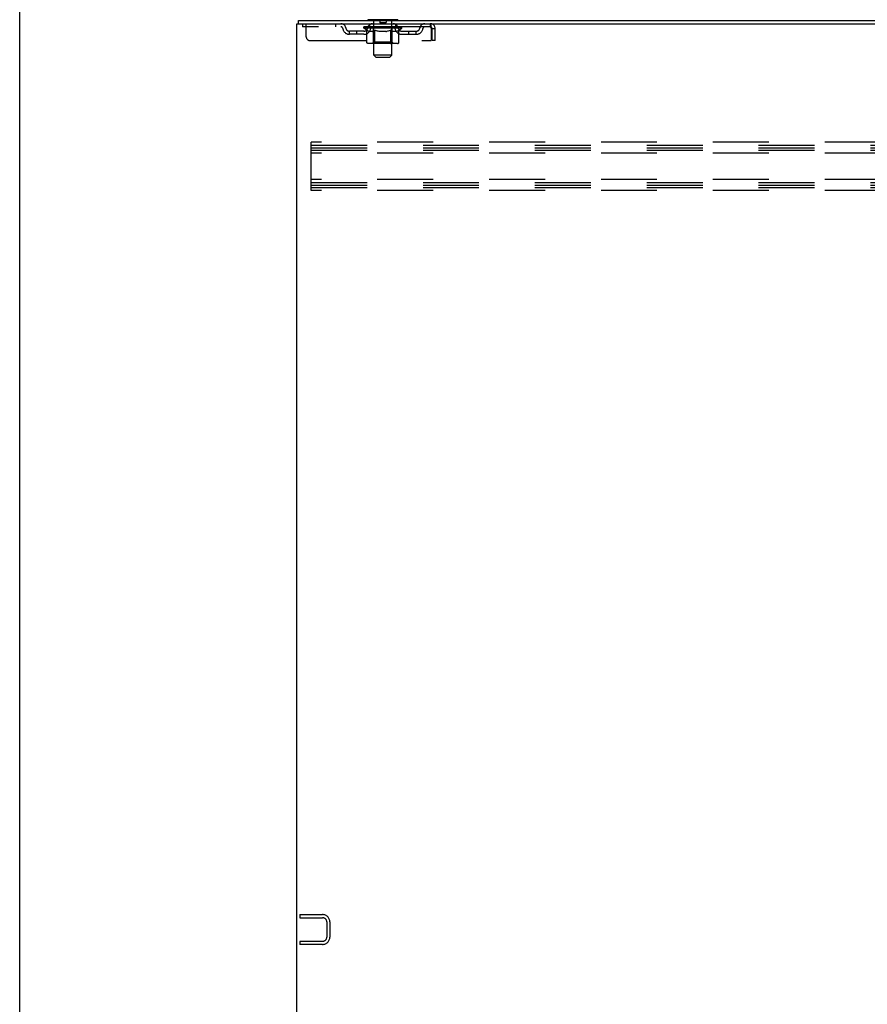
# Model space of a CAD drawing. Header units: inches. Extents: x 0 to 340, y 0 to 220.
# Tile 3 of 30: x 0 to 28, y 125 to 158. Entities that reach past the tile are written whole.
import ezdxf

# ---------------------------------------------------------------- set-up
doc = ezdxf.new("R2010")
doc.units = ezdxf.units.IN
doc.header["$LTSCALE"] = 18.7
doc.header["$MEASUREMENT"] = 0
doc.linetypes.add('HIDDEN', pattern=[0.2, 0.1, -0.1])
doc.layers.get('0').update_dxf_attribs({"linetype": 'CONTINUOUS'})
doc.layers.add('DEFAULT_2', color=8, linetype='HIDDEN')

msp = doc.modelspace()

# ---------------------------------------------------------------- linework, layer by layer
at = {"color": 7, "linetype": 'Continuous'}
for p, q in [((0, 0), (0, 220)), ((9.319, 158.184), (9.319, 158.288)), ((11.642, 158.318), (11.642, 158.288)), ((12.642, 158.318), (11.642, 158.318)), ((12.642, 158.318), (12.642, 158.288))]:
    msp.add_line(p, q, dxfattribs=at)
at = {"color": 3, "linetype": 'Continuous'}
for p, q in [((9.267, 68.392), (9.267, 158.184)), ((9.267, 158.184), (45.073, 158.184)), ((9.319, 158.288), (45.078, 158.288))]:
    msp.add_line(p, q, dxfattribs=at)
at = {"layer": 'DEFAULT_2', "color": 8, "linetype": 'HIDDEN'}
for p, q in [((9.454, 158.184), (9.454, 158.08)), ((13.725, 158.08), (9.454, 158.08)), ((9.579, 157.747), (9.579, 158.184)), ((10.554, 158.184), (10.554, 158.08)), ((11.509, 158.033), (11.509, 158.08)), ((11.518, 158.073), (11.518, 158.08)), ((11.527, 158.07), (11.527, 158.074)), ((11.527, 158.07), (12.757, 158.07)), ((11.536, 158.07), (11.536, 158.074)), ((11.537, 158.07), (11.537, 158.074)), ((11.547, 158.073), (11.547, 158.08)), ((11.563, 158.07), (11.563, 158.074)), ((11.565, 158.07), (11.565, 158.074)), ((11.594, 158.073), (11.594, 158.08)), ((11.608, 158.07), (11.608, 158.074)), ((11.611, 158.07), (11.611, 158.074)), ((11.815, 158.073), (11.614, 158.073)), ((11.657, 158.073), (11.657, 158.08)), ((11.658, 158.07), (11.658, 158.073)), ((11.659, 158.07), (11.659, 158.073)), ((11.662, 158.07), (11.662, 158.073)), ((11.669, 158.07), (11.669, 158.074)), ((11.669, 158.07), (11.669, 158.073)), ((11.673, 158.07), (11.673, 158.074)), ((11.676, 158.07), (11.676, 158.074)), ((11.68, 158.07), (11.68, 158.073)), ((11.694, 158.07), (11.694, 158.073)), ((11.704, 158.08), (11.704, 158.184)), ((11.713, 158.07), (11.713, 158.076)), ((11.713, 158.07), (11.713, 158.073)), ((11.733, 158.07), (11.733, 158.073)), ((11.735, 158.073), (11.735, 158.08)), ((11.745, 158.07), (11.745, 158.074)), ((11.749, 158.07), (11.749, 158.074)), ((11.758, 158.07), (11.758, 158.073)), ((11.769, 158.07), (11.769, 158.077)), ((11.785, 158.07), (11.785, 158.073)), ((11.788, 158.07), (11.788, 158.073)), ((11.815, 158.07), (11.815, 158.073)), ((11.882, 158.073), (11.82, 158.073)), ((11.822, 158.318), (11.822, 158.288)), ((11.825, 158.073), (11.825, 158.08)), ((11.832, 158.07), (11.832, 158.074)), ((11.837, 158.07), (11.837, 158.074)), ((11.842, 157.137), (11.842, 158.288)), ((11.843, 158.07), (11.843, 158.079)), ((11.847, 158.07), (11.847, 158.073)), ((11.858, 158.07), (11.858, 158.073)), ((11.882, 158.07), (11.882, 158.073)), ((11.957, 158.073), (11.898, 158.073)), ((11.918, 158.07), (11.918, 158.073)), ((11.925, 158.073), (11.925, 158.08)), ((11.929, 158.07), (11.929, 158.074)), ((11.931, 158.07), (11.931, 158.079)), ((11.934, 158.07), (11.934, 158.074)), ((11.942, 158.07), (11.942, 158.074)), ((11.957, 158.07), (11.957, 158.073)), ((12.037, 158.073), (11.983, 158.073)), ((11.996, 158.07), (11.996, 158.073)), ((12.028, 158.073), (12.142, 158.08)), ((12.032, 158.073), (12.032, 158.08)), ((12.033, 158.08), (12.032, 158.08)), ((12.032, 158.07), (12.032, 158.074)), ((12.033, 158.074), (12.033, 158.08)), ((12.036, 158.07), (12.036, 158.074)), ((12.037, 158.308), (12.037, 158.228)), ((12.037, 158.07), (12.037, 158.073)), ((12.038, 158.07), (12.038, 158.074)), ((12.237, 158.218), (12.047, 158.218)), ((12.121, 158.073), (12.073, 158.073)), ((12.078, 158.07), (12.078, 158.073)), ((12.121, 158.07), (12.121, 158.073)), ((12.139, 158.074), (12.139, 158.074)), ((12.139, 158.07), (12.139, 158.074)), ((12.139, 158.07), (12.139, 158.074)), ((12.142, 158.073), (12.142, 158.08)), ((12.142, 158.08), (12.256, 158.073)), ((12.144, 158.07), (12.144, 158.074)), ((12.144, 158.074), (12.145, 158.074)), ((12.145, 158.07), (12.145, 158.074)), ((12.163, 158.07), (12.163, 158.073)), ((12.163, 158.073), (12.211, 158.073)), ((12.205, 158.07), (12.205, 158.073)), ((12.246, 158.07), (12.246, 158.074)), ((12.246, 158.07), (12.246, 158.073)), ((12.246, 158.073), (12.301, 158.073)), ((12.247, 158.308), (12.247, 158.228)), ((12.247, 158.07), (12.247, 158.074)), ((12.251, 158.074), (12.251, 158.08)), ((12.251, 158.08), (12.252, 158.08)), ((12.251, 158.07), (12.251, 158.074)), ((12.252, 158.073), (12.252, 158.08)), ((12.288, 158.07), (12.288, 158.073)), ((12.327, 158.07), (12.327, 158.073)), ((12.327, 158.073), (12.386, 158.073)), ((12.342, 158.07), (12.342, 158.074)), ((12.35, 158.07), (12.35, 158.074)), ((12.352, 158.07), (12.352, 158.079)), ((12.355, 158.07), (12.355, 158.074)), ((12.359, 158.073), (12.359, 158.08)), ((12.366, 158.07), (12.366, 158.073)), ((12.402, 158.07), (12.402, 158.073)), ((12.402, 158.073), (12.464, 158.073)), ((12.426, 158.07), (12.426, 158.073)), ((12.437, 158.07), (12.437, 158.073)), ((12.441, 158.07), (12.441, 158.079)), ((12.442, 157.137), (12.442, 158.288)), ((12.447, 158.07), (12.447, 158.074)), ((12.452, 158.07), (12.452, 158.074)), ((12.459, 158.073), (12.459, 158.08)), ((12.462, 158.318), (12.462, 158.288)), ((12.469, 158.07), (12.469, 158.073)), ((12.469, 158.073), (12.775, 158.073)), ((12.496, 158.07), (12.496, 158.073)), ((12.499, 158.07), (12.499, 158.073)), ((12.515, 158.07), (12.515, 158.077)), ((12.526, 158.07), (12.526, 158.073)), ((12.535, 158.07), (12.535, 158.074)), ((12.539, 158.07), (12.539, 158.074)), ((12.549, 158.073), (12.549, 158.08)), ((12.55, 158.07), (12.55, 158.073)), ((12.571, 158.07), (12.571, 158.076)), ((12.571, 158.07), (12.571, 158.073)), ((12.579, 158.08), (12.579, 158.184)), ((12.589, 158.07), (12.589, 158.073)), ((12.604, 158.07), (12.604, 158.073)), ((12.608, 158.07), (12.608, 158.074)), ((12.611, 158.07), (12.611, 158.074)), ((12.615, 158.07), (12.615, 158.074)), ((12.615, 158.07), (12.615, 158.073)), ((12.622, 158.07), (12.622, 158.073)), ((12.625, 158.07), (12.625, 158.073)), ((12.626, 158.07), (12.626, 158.073)), ((12.627, 158.073), (12.627, 158.08)), ((12.654, 158.077), (12.774, 158.078)), ((12.654, 158.073), (12.654, 158.077)), ((12.673, 158.07), (12.673, 158.074)), ((12.676, 158.07), (12.676, 158.074)), ((12.69, 158.073), (12.69, 158.08)), ((12.719, 158.07), (12.719, 158.074)), ((12.721, 158.07), (12.721, 158.074)), ((12.737, 158.073), (12.737, 158.08)), ((12.747, 158.07), (12.747, 158.074)), ((12.748, 158.07), (12.748, 158.074)), ((12.757, 158.07), (12.757, 158.074)), ((12.766, 158.073), (12.766, 158.08)), ((12.774, 158.073), (12.774, 158.078)), ((12.775, 158.033), (12.775, 158.073)), ((13.725, 158.184), (13.725, 158.08)), ((13.753, 158.054), (13.758, 158.017)), ((11.027, 157.829), (11.027, 157.933)), ((11.51, 157.933), (11.027, 157.933)), ((11.51, 157.829), (11.027, 157.829)), ((11.277, 157.829), (11.277, 157.933)), ((11.608, 157.964), (11.509, 158.033)), ((12.775, 158.033), (11.509, 158.033)), ((11.608, 157.559), (11.608, 157.964)), ((11.608, 157.964), (11.622, 157.954)), ((11.636, 157.946), (11.622, 157.955)), ((11.649, 157.939), (11.636, 157.946)), ((11.663, 157.932), (11.649, 157.939)), ((11.676, 157.926), (11.663, 157.932)), ((11.69, 157.922), (11.676, 157.927)), ((11.793, 157.922), (11.69, 157.922)), ((11.793, 157.922), (11.807, 157.927)), ((11.82, 157.932), (11.807, 157.927)), ((11.834, 157.939), (11.82, 157.932)), ((11.829, 157.562), (11.829, 158.03)), ((11.848, 157.946), (11.834, 157.939)), ((11.862, 157.955), (11.847, 157.946)), ((11.876, 157.964), (11.861, 157.955)), ((11.876, 157.559), (11.876, 157.964)), ((11.876, 157.964), (11.904, 157.955)), ((11.933, 157.946), (11.904, 157.955)), ((11.961, 157.939), (11.932, 157.946)), ((11.988, 157.932), (11.96, 157.939)), ((12.016, 157.926), (11.988, 157.932)), ((12.043, 157.922), (12.015, 157.926)), ((12.241, 157.922), (12.043, 157.922)), ((12.241, 157.922), (12.269, 157.927)), ((12.297, 157.932), (12.269, 157.926)), ((12.325, 157.939), (12.296, 157.932)), ((12.353, 157.947), (12.324, 157.939)), ((12.382, 157.955), (12.353, 157.947)), ((12.411, 157.965), (12.382, 157.955)), ((12.411, 157.559), (12.411, 157.965)), ((12.411, 157.965), (12.426, 157.955)), ((12.44, 157.946), (12.426, 157.955)), ((12.455, 157.939), (12.44, 157.947)), ((12.469, 157.932), (12.454, 157.939)), ((12.455, 157.562), (12.455, 158.03)), ((12.483, 157.926), (12.469, 157.932)), ((12.497, 157.922), (12.483, 157.926)), ((12.591, 157.922), (12.497, 157.922)), ((12.591, 157.922), (12.606, 157.926)), ((12.62, 157.932), (12.605, 157.926)), ((12.634, 157.939), (12.62, 157.932)), ((12.649, 157.947), (12.634, 157.939)), ((12.664, 157.956), (12.649, 157.947)), ((12.678, 157.966), (12.663, 157.956)), ((12.678, 157.966), (12.775, 158.033)), ((12.678, 157.559), (12.678, 157.966)), ((12.774, 157.933), (13.256, 157.933)), ((12.774, 157.829), (13.256, 157.829)), ((13.006, 157.829), (13.006, 157.933)), ((13.256, 157.829), (13.256, 157.933)), ((13.753, 158.031), (13.758, 158.017)), ((13.758, 158.017), (13.758, 157.622)), ((13.788, 157.622), (13.788, 158.017)), ((13.892, 158.017), (13.788, 158.017)), ((13.892, 157.622), (13.892, 158.017)), ((9.704, 157.622), (13.758, 157.622)), ((12.636, 157.522), (11.651, 157.522)), ((11.829, 157.562), (11.789, 157.522)), ((12.455, 157.562), (11.829, 157.562)), ((11.887, 157.526), (11.885, 157.529)), ((11.892, 157.523), (11.889, 157.524)), ((11.894, 157.522), (11.892, 157.523)), ((11.897, 157.522), (11.894, 157.522)), ((12.455, 157.562), (12.495, 157.522)), ((13.892, 157.622), (13.788, 157.622)), ((11.911, 157.068), (11.842, 157.137)), ((12.442, 157.137), (11.842, 157.137)), ((11.911, 157.068), (12.373, 157.068)), ((12.373, 157.068), (12.442, 157.137)), ((9.746, 152.601), (9.746, 154.226)), ((43.746, 154.226), (9.746, 154.226)), ((9.746, 154.122), (43.746, 154.122)), ((9.746, 154.038), (43.746, 154.038)), ((9.746, 153.955), (43.746, 153.955)), ((43.746, 153.851), (9.746, 153.851)), ((43.746, 152.976), (9.746, 152.976)), ((9.746, 152.872), (43.746, 152.872)), ((9.746, 152.788), (43.746, 152.788)), ((9.746, 152.705), (43.746, 152.705)), ((43.746, 152.601), (9.746, 152.601)), ((9.371, 128.392), (9.371, 128.288)), ((9.371, 128.392), (10.124, 128.392)), ((9.371, 128.288), (10.124, 128.288)), ((10.267, 128.146), (10.267, 127.639)), ((10.371, 128.146), (10.371, 127.639)), ((9.371, 127.496), (9.371, 127.392)), ((10.124, 127.496), (9.371, 127.496)), ((10.124, 127.392), (9.371, 127.392))]:
    msp.add_line(p, q, dxfattribs=at)
for points in [[(13.725, 158.184), (13.727, 158.183), (13.73, 158.18), (13.732, 158.175), (13.734, 158.168), (13.737, 158.159), (13.739, 158.148), (13.741, 158.135), (13.744, 158.121), (13.746, 158.106), (13.749, 158.09), (13.751, 158.072), (13.753, 158.054)], [(13.725, 158.08), (13.727, 158.08), (13.73, 158.079), (13.732, 158.077), (13.734, 158.074), (13.737, 158.07), (13.739, 158.066), (13.741, 158.062), (13.744, 158.056), (13.746, 158.051), (13.749, 158.044), (13.751, 158.038), (13.753, 158.031)], [(11.651, 157.522), (11.646, 157.522), (11.641, 157.523), (11.635, 157.524), (11.631, 157.526), (11.626, 157.529), (11.622, 157.532), (11.618, 157.535), (11.615, 157.539), (11.612, 157.544), (11.61, 157.548), (11.608, 157.554), (11.608, 157.559)], [(11.876, 157.548), (11.876, 157.554), (11.876, 157.559)], [(11.877, 157.544), (11.876, 157.548), (11.876, 157.554), (11.876, 157.559)], [(11.889, 157.524), (11.887, 157.526), (11.885, 157.529), (11.882, 157.532), (11.881, 157.535), (11.879, 157.539), (11.877, 157.544)], [(11.882, 157.532), (11.881, 157.535), (11.879, 157.539)], [(12.389, 157.522), (12.392, 157.522), (12.394, 157.523), (12.397, 157.524), (12.399, 157.526), (12.402, 157.529), (12.404, 157.532), (12.406, 157.535), (12.407, 157.539), (12.409, 157.544), (12.41, 157.548), (12.411, 157.554), (12.411, 157.559)], [(12.636, 157.522), (12.641, 157.522), (12.646, 157.523), (12.651, 157.524), (12.656, 157.526), (12.66, 157.529), (12.665, 157.532), (12.668, 157.535), (12.672, 157.539), (12.675, 157.544), (12.677, 157.548), (12.678, 157.554), (12.678, 157.559)]]:
    msp.add_lwpolyline(points, dxfattribs=at)
for centre, radius, start, end in [((10.738, 158.017), 0.167, 8.0716, 90), ((10.739, 158.018), 0.0625, 7.9863, 90), ((11.799, 158.017), 0.167, 90, 171.9284), ((11.799, 158.018), 0.0625, 90, 172.0137), ((11.789, 158.03), 0.0398, 0, 90), ((11.812, 158.288), 0.03, 0, 90), ((12.027, 158.308), 0.01, 0, 90), ((12.047, 158.228), 0.01, 180, 270), ((12.237, 158.228), 0.01, 270, 360), ((12.257, 158.308), 0.01, 90, 180), ((12.472, 158.288), 0.03, 90, 180), ((12.495, 158.03), 0.0398, 90, 180), ((12.484, 158.017), 0.167, 8.0716, 90), ((12.485, 158.018), 0.0625, 7.9863, 90), ((13.546, 158.017), 0.167, 90, 171.9284), ((13.545, 158.018), 0.0625, 90, 172.0137), ((13.725, 158.017), 0.167, 0, 90), ((13.725, 158.017), 0.063, 0, 90), ((9.704, 157.747), 0.125, 180, 270), ((11.027, 158.058), 0.229, 187.9863, 270), ((11.027, 158.058), 0.125, 188.0716, 270), ((11.51, 158.058), 0.125, 270, 351.9284), ((11.51, 158.058), 0.229, 270, 352.0137), ((12.774, 158.058), 0.229, 187.9863, 270), ((12.774, 158.058), 0.125, 188.0716, 270), ((13.256, 158.058), 0.125, 270, 351.9284), ((13.256, 158.058), 0.229, 270, 352.0137), ((10.124, 128.146), 0.246, 0, 90), ((10.124, 128.146), 0.142, 0, 90), ((10.124, 127.639), 0.246, 270, 360), ((10.124, 127.639), 0.142, 270, 360)]:
    msp.add_arc(centre, radius, start, end, dxfattribs=at)
for centre, major_axis, ratio, start_param, end_param in [((12.142, 158.08), (0.633, 0.007), 0.05963, 2.96643, 3.140963), ((11.489, 158.068), (0.198, 0), 0.060556, 0.430652, 1.470503), ((12.142, 158.08), (0.633, 0), 0.060556, -3.141593, -2.96706), ((11.489, 158.062), (0.198, 0.002), 0.05963, 1.376596, 1.469874), ((12.142, 158.08), (0.633, 0.013), 0.05688, 2.791345, 2.965878), ((11.465, 158.068), (0.198, 0.002), 0.05963, 0.25549, 1.295341), ((11.533, 158.068), (0.198, -0.002), 0.05963, 0.605815, 1.645666), ((12.142, 158.08), (0.633, -0.007), 0.05963, -2.96643, -2.791898), ((11.533, 158.062), (0.198, 0), 0.060556, 1.551758, 1.645036), ((11.465, 158.062), (0.198, 0.004), 0.05688, 1.20151, 1.294789), ((11.534, 158.064), (0.164, 0.002), 0.05963, 1.065228, 1.614276), ((11.514, 158.064), (0.164, 0.003), 0.05688, 0.890143, 1.43919), ((11.572, 158.064), (0.164, 0), 0.060556, 1.240391, 1.789438), ((12.142, 158.08), (0.633, 0.019), 0.052395, 2.616403, 2.790936), ((11.461, 158.068), (0.198, 0.004), 0.05688, 0.080405, 1.120256), ((11.596, 158.068), (0.198, -0.004), 0.05688, 0.7809, 1.820751), ((12.142, 158.08), (0.633, -0.013), 0.05688, -2.791345, -2.616812), ((11.596, 158.062), (0.198, -0.002), 0.05963, 1.72692, 1.820198), ((11.461, 158.062), (0.198, 0.006), 0.052395, 1.026568, 1.119847), ((11.514, 158.064), (0.164, 0.005), 0.052395, 0.715201, 1.264248), ((11.628, 158.064), (0.164, -0.002), 0.05963, 1.415553, 1.9646), ((12.142, 158.08), (0.633, 0.025), 0.046319, 2.441654, 2.616187), ((11.675, 158.068), (0.198, -0.006), 0.052395, 0.955842, 1.995693), ((11.478, 158.068), (0.198, 0.006), 0.052395, -0.094537, 0.945314), ((12.142, 158.08), (0.633, -0.019), 0.052395, -2.616403, -2.44187), ((11.675, 158.062), (0.198, -0.004), 0.05688, 1.902006, 1.995284), ((11.478, 158.062), (0.198, 0.008), 0.046319, 0.851819, 0.945098), ((11.532, 158.064), (0.164, 0.006), 0.046319, 0.540452, 1.089499), ((11.699, 158.064), (0.164, -0.003), 0.05688, 1.590638, 2.139686), ((12.142, 158.08), (0.633, 0.029), 0.038841, 2.267123, 2.441656), ((11.768, 158.068), (0.198, -0.008), 0.046319, 1.130591, 2.170442), ((11.515, 158.068), (0.198, 0.008), 0.046319, -0.269286, 0.770565), ((12.142, 158.08), (0.633, -0.025), 0.046319, -2.441654, -2.267121), ((11.768, 158.062), (0.198, -0.006), 0.052395, 2.076947, 2.170226), ((11.515, 158.062), (0.198, 0.009), 0.038841, 0.677289, 0.770567), ((11.569, 158.064), (0.164, 0.008), 0.038841, 0.365921, 0.914969), ((11.784, 158.064), (0.164, -0.005), 0.052395, 1.76558, 2.314627), ((12.142, 158.08), (0.633, 0.033), 0.030195, 2.09281, 2.267343), ((11.873, 158.068), (0.198, -0.009), 0.038841, 1.305122, 2.344973), ((11.571, 158.068), (0.198, 0.009), 0.038841, -0.443817, 0.596034), ((12.142, 158.08), (0.633, -0.029), 0.038841, -2.267123, -2.092591), ((11.873, 158.062), (0.198, -0.008), 0.046319, 2.251696, 2.344975), ((11.571, 158.062), (0.198, 0.01), 0.030195, 0.502975, 0.596254), ((11.623, 158.064), (0.164, 0.009), 0.030195, 0.191608, 0.740655), ((11.879, 158.064), (0.164, -0.006), 0.046319, 1.940329, 2.489376), ((11.645, 158.068), (0.198, 0.01), 0.030195, -0.61813, 0.421721), ((12.142, 158.08), (0.633, 0.036), 0.020645, 1.918687, 2.09322), ((11.986, 158.068), (0.198, -0.01), 0.030195, 1.479435, 2.519286), ((12.142, 158.08), (0.633, -0.033), 0.030195, -2.09281, -1.918277), ((11.986, 158.062), (0.198, -0.009), 0.038841, 2.426227, 2.519505), ((11.645, 158.062), (0.198, 0.011), 0.020645, 0.328852, 0.422131), ((11.694, 158.064), (0.164, 0.009), 0.020645, 0.017485, 0.566532), ((11.983, 158.064), (0.164, -0.008), 0.038841, 2.11486, 2.663907), ((11.733, 158.068), (0.198, 0.011), 0.020645, -0.792253, 0.247598), ((12.142, 158.08), (0.633, 0.038), 0.010478, 1.744704, 1.919237), ((12.104, 158.068), (0.198, -0.011), 0.020645, 1.653558, 2.693409), ((12.142, 158.08), (0.633, -0.036), 0.020645, -1.918687, -1.744154), ((12.104, 158.062), (0.198, -0.01), 0.030195, 2.60054, 2.693819), ((11.733, 158.062), (0.198, 0.012), 0.010478, 0.154869, 0.248148), ((11.777, 158.064), (0.164, 0.01), 0.010478, 6.126688, 6.675735), ((12.091, 158.064), (0.164, -0.009), 0.030195, 2.289173, 2.83822), ((11.834, 158.068), (0.198, 0.012), 0.010478, -0.966236, -0.000846), ((12.223, 158.068), (0.198, -0.012), 0.010478, 1.827541, 2.867392), ((12.142, 158.08), (0.633, -0.038), 0.010478, -1.744704, -1.570171), ((12.223, 158.062), (0.198, -0.011), 0.020645, 2.774664, 2.867942), ((12.201, 158.064), (0.164, -0.009), 0.020645, 2.463296, 3.012344), ((12.061, 158.068), (0.198, 0.012), 0.010478, 0.274201, 1.314052), ((11.975, 158.064), (0.164, 0.01), 0.010478, -0.000483, 0.504314), ((11.945, 158.062), (0.198, 0.012), 0.010478, 0.099668, 0.192946), ((12.142, 158.08), (0.633, 0.038), 0.010478, -1.571421, -1.396888), ((12.339, 158.062), (0.198, -0.012), 0.010478, 2.948646, 3.041925), ((12.309, 158.064), (0.164, -0.01), 0.010478, 2.637279, 3.142076), ((12.18, 158.068), (0.198, 0.011), 0.020645, 0.448184, 1.488034), ((12.083, 158.064), (0.164, 0.009), 0.020645, 0.129249, 0.678296), ((12.061, 158.062), (0.198, 0.011), 0.020645, 0.273651, 0.366929), ((12.449, 158.068), (0.198, -0.012), 0.010478, -3.140747, -2.175357), ((12.142, 158.08), (0.633, 0.036), 0.020645, -1.397439, -1.222906), ((12.142, 158.08), (0.633, -0.038), 0.010478, 1.222355, 1.396888), ((12.298, 158.068), (0.198, 0.01), 0.030195, 0.622307, 1.662158), ((12.193, 158.064), (0.164, 0.009), 0.030195, 0.303372, 0.852419), ((12.507, 158.064), (0.164, -0.01), 0.010478, 2.749043, 3.29809), ((12.551, 158.068), (0.198, -0.011), 0.020645, 2.893995, 3.933846), ((12.18, 158.062), (0.198, 0.01), 0.030195, 0.447774, 0.541052), ((12.551, 158.062), (0.198, -0.012), 0.010478, 2.893445, 2.986723), ((12.411, 158.068), (0.198, 0.009), 0.038841, 0.79662, 1.836471), ((12.142, 158.08), (0.633, 0.033), 0.030195, -1.223315, -1.048783), ((12.142, 158.08), (0.633, -0.036), 0.020645, 1.048373, 1.222906), ((12.301, 158.064), (0.164, 0.008), 0.038841, 0.477686, 1.026733), ((12.59, 158.064), (0.164, -0.009), 0.020645, 2.57506, 3.124108), ((12.639, 158.068), (0.198, -0.01), 0.030195, 2.719872, 3.759723), ((12.516, 158.068), (0.198, 0.008), 0.046319, 0.971151, 2.011002), ((12.298, 158.062), (0.198, 0.009), 0.038841, 0.622087, 0.715366), ((12.639, 158.062), (0.198, -0.011), 0.020645, 2.719462, 2.812741), ((12.142, 158.08), (0.633, 0.029), 0.038841, -1.049002, -0.874469), ((12.142, 158.08), (0.633, -0.033), 0.030195, 0.87425, 1.048783), ((12.405, 158.064), (0.164, 0.006), 0.046319, 0.652216, 1.201263), ((12.609, 158.068), (0.198, 0.006), 0.052395, 1.1459, 2.185751), ((12.66, 158.064), (0.164, -0.009), 0.030195, 2.400937, 2.949985), ((12.713, 158.068), (0.198, -0.009), 0.038841, 2.545558, 3.585409), ((12.5, 158.064), (0.164, 0.005), 0.052395, 0.826965, 1.376012), ((12.411, 158.062), (0.198, 0.008), 0.046319, 0.796618, 0.889896), ((12.713, 158.062), (0.198, -0.01), 0.030195, 2.545339, 2.638617), ((12.688, 158.068), (0.198, 0.004), 0.05688, 1.320842, 2.360692), ((12.142, 158.08), (0.633, 0.025), 0.046319, -0.874471, -0.699939), ((12.142, 158.08), (0.633, -0.029), 0.038841, 0.699936, 0.874469), ((12.769, 158.068), (0.198, -0.008), 0.046319, 2.371028, 3.410879), ((12.715, 158.064), (0.164, -0.008), 0.038841, 2.226624, 2.775671), ((12.751, 158.068), (0.198, 0.002), 0.05963, 1.495927, 2.535778), ((12.585, 158.064), (0.164, 0.003), 0.05688, 1.001907, 1.550954), ((12.806, 158.068), (0.198, -0.006), 0.052395, 2.196279, 3.23613), ((12.752, 158.064), (0.164, -0.006), 0.046319, 2.052093, 2.601141), ((12.516, 158.062), (0.198, 0.006), 0.052395, 0.971367, 1.064645), ((12.795, 158.068), (0.198, 0), 0.060556, 2.364024, 2.71094), ((12.769, 158.062), (0.198, -0.009), 0.038841, 2.371026, 2.464304), ((12.823, 158.068), (0.198, -0.004), 0.05688, 2.021337, 3.061188), ((12.142, 158.08), (0.633, 0.019), 0.052395, -0.699723, -0.52519), ((12.142, 158.08), (0.633, -0.025), 0.046319, 0.525406, 0.699939), ((12.819, 158.068), (0.198, -0.002), 0.05963, 1.846251, 2.886102), ((12.656, 158.064), (0.164, 0.002), 0.05963, 1.176993, 1.72604), ((12.77, 158.064), (0.164, -0.005), 0.052395, 1.877344, 2.426392), ((12.711, 158.064), (0.164, 0), 0.060556, 1.352155, 1.901202), ((12.769, 158.064), (0.164, -0.003), 0.05688, 1.702402, 2.25145), ((12.75, 158.064), (0.164, -0.002), 0.05963, 1.527317, 2.076364), ((12.609, 158.062), (0.198, 0.004), 0.05688, 1.146309, 1.239587), ((12.806, 158.062), (0.198, -0.008), 0.046319, 2.196495, 2.289773), ((12.142, 158.08), (0.633, 0.013), 0.05688, -0.524781, -0.350248), ((12.142, 158.08), (0.633, -0.019), 0.052395, 0.350657, 0.52519), ((12.795, 158.062), (0.198, -0.002), 0.05963, 1.764997, 1.971333), ((12.688, 158.062), (0.198, 0.002), 0.05963, 1.321394, 1.414673), ((12.823, 158.062), (0.198, -0.006), 0.052395, 2.021746, 2.115024), ((12.142, 158.08), (0.633, 0.007), 0.05963, -0.349695, -0.175162), ((12.142, 158.08), (0.633, -0.013), 0.05688, 0.175715, 0.350248), ((12.751, 158.062), (0.198, 0), 0.060556, 1.496556, 1.589835), ((12.819, 158.062), (0.198, -0.004), 0.05688, 1.846804, 1.940083), ((12.142, 158.08), (0.633, -0.007), 0.05963, 6.27665, 6.458348), ((12.142, 158.08), (0.633, 0), 0.060556, -0.174533, -0.058352)]:
    msp.add_ellipse(centre, major_axis=major_axis, ratio=ratio, start_param=start_param, end_param=end_param, dxfattribs=at)

doc.saveas('drawing.dxf')
